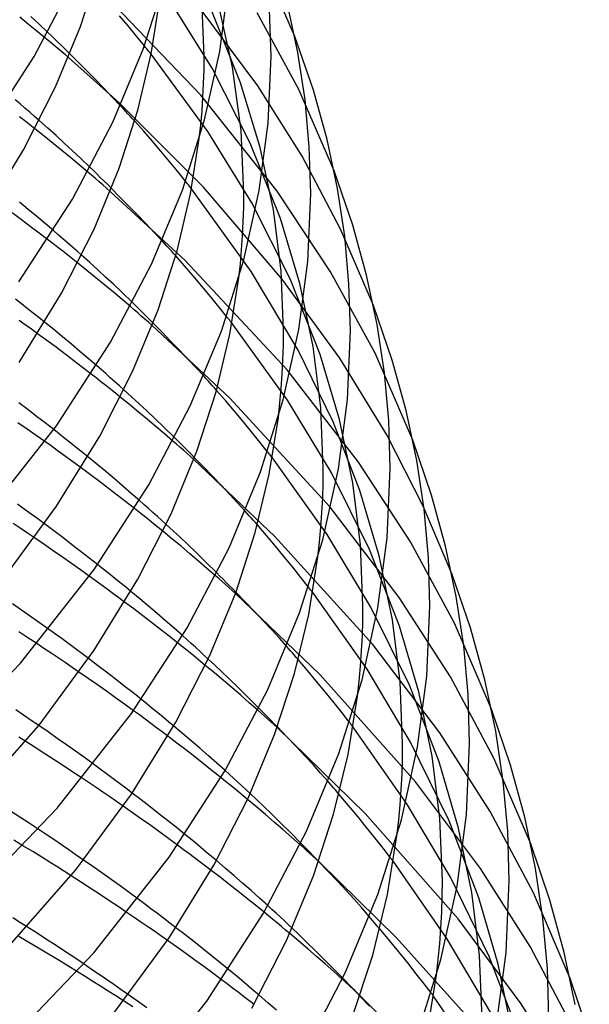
# Model space of a CAD drawing. Header units: millimetres. Extents: x -221 to 221, y -112 to 248.
# Tile 72 of 79: x 163 to 197, y 68 to 127. Entities that reach past the tile are written whole.
import ezdxf

# ---------------------------------------------------------------- set-up
doc = ezdxf.new("R2010")
doc.units = ezdxf.units.MM
doc.layers.add('HIDDEN', color=7, linetype='Continuous')
doc.layers.add('THICK', color=7, linetype='Continuous')

msp = doc.modelspace()

# ---------------------------------------------------------------- linework, layer by layer
at = {"layer": 'HIDDEN'}
for p, q in [((179.798, 126.327), (177.875, 130.787)), ((174.173, 122.813), (168.008, 129.247)), ((174.848, 124.417), (172.22, 128.659)), ((174.375, 125.147), (174.236, 128.555)), ((177.577, 123.357), (174.196, 127.92)), ((176.558, 123.54), (174.753, 128.027)), ((176.076, 124.489), (175.196, 128.406)), ((163.872, 127.042), (163.346, 127.468)), ((164.51, 127.05), (164.013, 127.51)), ((169.819, 126.951), (169.309, 127.555)), ((180.032, 123.151), (177.543, 127.74)), ((164.374, 126.632), (163.872, 127.042)), ((165.023, 126.567), (164.51, 127.05)), ((170.32, 126.347), (169.819, 126.951)), ((164.845, 126.245), (164.374, 126.632)), ((170.805, 125.753), (170.32, 126.347)), ((169.274, 122.362), (166.255, 125.066)), ((166.825, 124.792), (166.341, 125.276)), ((174.597, 120.623), (171.205, 125.255)), ((174.367, 124.325), (174.375, 125.147)), ((167.331, 124.281), (166.825, 124.792)), ((177.134, 119.923), (174.848, 124.417)), ((176.584, 120.681), (176.076, 124.489)), ((167.849, 123.754), (167.331, 124.281)), ((174.343, 123.503), (174.367, 124.325)), ((168.369, 123.22), (167.849, 123.754)), ((168.878, 122.69), (168.369, 123.22)), ((174.303, 122.682), (174.343, 123.503)), ((177.725, 119.675), (176.558, 123.54)), ((180.229, 119.157), (177.577, 123.357)), ((169.368, 122.174), (168.878, 122.69)), ((178.738, 117.064), (174.173, 122.813)), ((174.247, 121.86), (174.303, 122.682)), ((182.15, 118.27), (180.032, 123.151)), ((174.326, 117.303), (169.274, 122.362)), ((174.175, 121.037), (174.247, 121.86)), ((165.016, 120.832), (164.511, 121.28)), ((170.74, 120.666), (170.222, 121.249)), ((174.086, 120.212), (174.175, 121.037)), ((164.795, 120.35), (164.253, 120.781)), ((165.333, 119.918), (164.795, 120.35)), ((165.516, 120.382), (165.016, 120.832)), ((166.01, 119.932), (165.516, 120.382)), ((171.259, 120.069), (170.74, 120.666)), ((177.221, 116.357), (174.597, 120.623)), ((176.75, 116.919), (176.584, 120.681)), ((165.866, 119.486), (165.333, 119.918)), ((166.5, 119.48), (166.01, 119.932)), ((171.776, 119.463), (171.259, 120.069)), ((178.934, 115.413), (177.134, 119.923)), ((178.517, 115.937), (177.725, 119.675)), ((166.39, 119.055), (165.866, 119.486)), ((166.986, 119.025), (166.5, 119.48)), ((172.285, 118.855), (171.776, 119.463)), ((182.54, 114.79), (180.229, 119.157)), ((166.906, 118.627), (166.39, 119.055)), ((167.41, 118.203), (166.906, 118.627)), ((167.558, 118.476), (166.986, 119.025)), ((172.782, 118.251), (172.285, 118.855)), ((173.263, 117.656), (172.782, 118.251)), ((179.027, 111.82), (174.326, 117.303)), ((173.23, 112.902), (168.761, 117.043)), ((169.339, 116.709), (168.831, 117.219)), ((177.192, 112.255), (173.624, 117.202)), ((176.742, 116.078), (176.75, 116.919)), ((181.934, 112.233), (178.738, 117.064)), ((163.845, 115.97), (163.319, 116.401)), ((169.857, 116.182), (169.339, 116.709)), ((170.378, 115.648), (169.857, 116.182)), ((179.514, 111.817), (177.221, 116.357)), ((163.438, 115.352), (162.897, 115.753)), ((164.361, 115.541), (163.845, 115.97)), ((164.865, 115.117), (164.361, 115.541)), ((170.891, 115.114), (170.378, 115.648)), ((176.717, 115.236), (176.742, 116.078)), ((178.974, 112.296), (178.517, 115.937)), ((163.972, 114.952), (163.438, 115.352)), ((164.497, 114.554), (163.972, 114.952)), ((165.357, 114.698), (164.865, 115.117)), ((171.389, 114.59), (170.891, 115.114)), ((176.676, 114.394), (176.717, 115.236)), ((180.098, 111.529), (178.934, 115.413)), ((165.013, 114.16), (164.497, 114.554)), ((171.861, 114.085), (171.389, 114.59)), ((176.618, 113.553), (176.676, 114.394)), ((184.503, 110.214), (182.54, 114.79)), ((167.528, 112.789), (167.046, 113.222)), ((173.193, 112.596), (172.671, 113.191)), ((176.543, 112.71), (176.618, 113.553)), ((167.355, 112.314), (166.809, 112.752)), ((168.006, 112.355), (167.528, 112.789)), ((173.718, 111.985), (173.193, 112.596)), ((179.332, 106.362), (173.23, 112.902)), ((176.451, 111.864), (176.543, 112.71)), ((167.895, 111.876), (167.355, 112.314)), ((168.479, 111.92), (168.006, 112.355)), ((180.002, 107.55), (177.192, 112.255)), ((179.125, 108.692), (178.974, 112.296)), ((184.597, 107.359), (181.934, 112.233)), ((168.427, 111.439), (167.895, 111.876)), ((168.95, 111.004), (168.427, 111.439)), ((168.947, 111.484), (168.479, 111.92)), ((169.461, 110.994), (168.947, 111.484)), ((174.24, 111.366), (173.718, 111.985)), ((182.489, 107.052), (179.027, 111.82)), ((181.31, 107.286), (179.514, 111.817)), ((180.891, 107.764), (180.098, 111.529)), ((169.462, 110.574), (168.95, 111.004)), ((170.087, 110.384), (169.461, 110.994)), ((174.751, 110.749), (174.24, 111.366)), ((169.963, 110.149), (169.462, 110.574)), ((175.246, 110.142), (174.751, 110.749)), ((175.718, 109.554), (175.246, 110.142)), ((165.374, 108.77), (164.832, 109.21)), ((171.841, 108.629), (171.317, 109.16)), ((179.354, 104.544), (176.041, 109.144)), ((164.965, 108.116), (164.412, 108.523)), ((165.907, 108.332), (165.374, 108.77)), ((175.903, 104.66), (171.262, 109.02)), ((172.37, 108.087), (171.841, 108.629)), ((179.117, 107.83), (179.125, 108.692)), ((165.512, 107.71), (164.965, 108.116)), ((166.431, 107.897), (165.907, 108.332)), ((166.942, 107.467), (166.431, 107.897)), ((172.895, 107.544), (172.37, 108.087)), ((166.052, 107.305), (165.512, 107.71)), ((166.583, 106.902), (166.052, 107.305)), ((167.441, 107.041), (166.942, 107.467)), ((173.406, 107.008), (172.895, 107.544)), ((179.091, 106.969), (179.117, 107.83)), ((182.094, 103.259), (180.002, 107.55)), ((181.349, 104.096), (180.891, 107.764)), ((182.472, 103.382), (181.31, 107.286)), ((186.855, 102.158), (184.597, 107.359)), ((167.104, 106.503), (166.583, 106.902)), ((167.935, 106.616), (167.441, 107.041)), ((173.894, 106.488), (173.406, 107.008)), ((179.048, 106.107), (179.091, 106.969)), ((185.3, 102.466), (182.489, 107.052)), ((167.617, 106.106), (167.104, 106.503)), ((174.349, 105.994), (173.894, 106.488)), ((178.988, 105.245), (179.048, 106.107)), ((183.613, 100.844), (179.332, 106.362)), ((170.031, 104.751), (169.575, 105.165)), ((175.65, 104.52), (175.117, 105.133)), ((178.911, 104.382), (178.988, 105.245)), ((163.818, 103.979), (163.281, 104.383)), ((169.907, 104.28), (169.359, 104.725)), ((170.483, 104.336), (170.031, 104.751)), ((170.93, 103.92), (170.483, 104.336)), ((176.181, 103.895), (175.65, 104.52)), ((181.905, 98.136), (175.903, 104.66)), ((178.816, 103.515), (178.911, 104.382)), ((181.97, 100.229), (179.354, 104.544)), ((164.346, 103.578), (163.818, 103.979)), ((170.447, 103.836), (169.907, 104.28)), ((170.978, 103.395), (170.447, 103.836)), ((171.397, 103.479), (170.93, 103.92)), ((176.706, 103.267), (176.181, 103.895)), ((181.5, 100.465), (181.349, 104.096)), ((163.782, 102.816), (163.238, 103.193)), ((164.862, 103.181), (164.346, 103.578)), ((165.374, 102.782), (164.862, 103.181)), ((171.499, 102.958), (170.978, 103.395)), ((171.963, 102.932), (171.397, 103.479)), ((177.216, 102.645), (176.706, 103.267)), ((183.696, 99.13), (182.094, 103.259)), ((183.265, 99.591), (182.472, 103.382)), ((164.317, 102.441), (163.782, 102.816)), ((172.007, 102.526), (171.499, 102.958)), ((172.612, 102.293), (171.963, 102.932)), ((177.707, 102.038), (177.216, 102.645)), ((164.851, 102.063), (164.317, 102.441)), ((172.509, 102.094), (172.007, 102.526)), ((178.17, 101.455), (177.707, 102.038)), ((187.484, 98.208), (185.3, 102.466)), ((167.953, 100.708), (167.412, 101.152)), ((178.599, 96.388), (173.759, 100.997)), ((174.341, 100.548), (173.799, 101.102)), ((181.735, 96.498), (178.457, 101.089)), ((186.716, 96.072), (183.613, 100.844)), ((167.57, 100.081), (167.017, 100.492)), ((168.484, 100.267), (167.953, 100.708)), ((169.002, 99.83), (168.484, 100.267)), ((174.882, 99.99), (174.341, 100.548)), ((181.491, 99.583), (181.5, 100.465)), ((184.276, 95.598), (181.97, 100.229)), ((168.115, 99.671), (167.57, 100.081)), ((168.65, 99.264), (168.115, 99.671)), ((169.509, 99.399), (169.002, 99.83)), ((175.411, 99.437), (174.882, 99.99)), ((169.176, 98.861), (168.65, 99.264)), ((170.01, 98.967), (169.509, 99.399)), ((175.92, 98.899), (175.411, 99.437)), ((181.465, 98.701), (181.491, 99.583)), ((183.724, 95.896), (183.265, 99.591)), ((184.849, 95.22), (183.696, 99.13)), ((169.695, 98.458), (169.176, 98.861)), ((170.213, 98.052), (169.695, 98.458)), ((170.507, 98.533), (170.01, 98.967)), ((176.396, 98.384), (175.92, 98.899)), ((181.421, 97.819), (181.465, 98.701)), ((176.833, 97.902), (176.396, 98.384)), ((186.048, 92.735), (181.905, 98.136)), ((189.204, 94.116), (187.484, 98.208)), ((181.359, 96.938), (181.421, 97.819)), ((165.372, 96.729), (164.822, 97.139)), ((165.914, 96.32), (165.372, 96.729)), ((172.451, 96.247), (171.902, 96.697)), ((172.527, 96.715), (172.099, 97.108)), ((172.951, 96.322), (172.527, 96.715)), ((178.104, 96.443), (177.561, 97.075)), ((181.279, 96.054), (181.359, 96.938)), ((164.79, 95.918), (164.227, 96.302)), ((166.445, 95.915), (165.914, 96.32)), ((172.99, 95.799), (172.451, 96.247)), ((173.38, 95.918), (172.951, 96.322)), ((178.642, 95.804), (178.104, 96.443)), ((184.47, 89.913), (178.599, 96.388)), ((184.348, 92.158), (181.735, 96.498)), ((165.346, 95.535), (164.79, 95.918)), ((165.891, 95.155), (165.346, 95.535)), ((166.965, 95.514), (166.445, 95.915)), ((167.483, 95.11), (166.965, 95.514)), ((173.518, 95.356), (172.99, 95.799)), ((173.891, 95.427), (173.38, 95.918)), ((179.17, 95.166), (178.642, 95.804)), ((181.181, 95.167), (181.279, 96.054)), ((183.875, 92.238), (183.724, 95.896)), ((186.062, 91.027), (184.276, 95.598)), ((189.342, 91.202), (186.716, 96.072)), ((166.431, 94.776), (165.891, 95.155)), ((167.999, 94.703), (167.483, 95.11)), ((174.034, 94.917), (173.518, 95.356)), ((174.481, 94.848), (173.891, 95.427)), ((174.544, 94.479), (174.034, 94.917)), ((179.68, 94.54), (179.17, 95.166)), ((185.642, 91.404), (184.849, 95.22)), ((166.969, 94.394), (166.431, 94.776)), ((167.505, 94.01), (166.969, 94.394)), ((175.131, 94.203), (174.481, 94.848)), ((175.049, 94.04), (174.544, 94.479)), ((180.166, 93.933), (179.68, 94.54)), ((180.621, 93.355), (180.166, 93.933)), ((170.523, 92.648), (169.985, 93.095)), ((171.049, 92.206), (170.523, 92.648)), ((181.306, 88.099), (176.251, 92.974)), ((176.835, 92.471), (176.277, 93.045)), ((184.118, 88.447), (180.871, 93.034)), ((189.106, 87.992), (186.048, 92.735)), ((163.455, 91.978), (162.906, 92.359)), ((163.995, 91.6), (163.455, 91.978)), ((170.164, 92.047), (169.614, 92.461)), ((170.704, 91.637), (170.164, 92.047)), ((171.562, 91.768), (171.049, 92.206)), ((177.384, 91.9), (176.835, 92.471)), ((183.866, 91.336), (183.875, 92.238)), ((186.659, 87.484), (184.348, 92.158)), ((164.533, 91.218), (163.995, 91.6)), ((171.233, 91.23), (170.704, 91.637)), ((172.07, 91.331), (171.562, 91.768)), ((177.915, 91.34), (177.384, 91.9)), ((186.099, 87.69), (185.642, 91.404)), ((165.07, 90.834), (164.533, 91.218)), ((171.758, 90.822), (171.233, 91.23)), ((172.281, 90.411), (171.758, 90.822)), ((172.573, 90.891), (172.07, 91.331)), ((173.072, 90.451), (172.573, 90.891)), ((178.416, 90.802), (177.915, 91.34)), ((178.878, 90.296), (178.416, 90.802)), ((183.839, 90.434), (183.866, 91.336)), ((187.22, 87.084), (186.062, 91.027)), ((191.56, 86.045), (189.342, 91.202)), ((163.824, 90.322), (163.285, 90.673)), ((164.361, 89.97), (163.824, 90.322)), ((172.802, 89.998), (172.281, 90.411)), ((179.313, 89.808), (178.878, 90.296)), ((183.793, 89.532), (183.839, 90.434)), ((188.48, 84.626), (184.47, 89.913)), ((167.998, 88.67), (167.453, 89.082)), ((175.017, 88.681), (174.619, 89.05)), ((180.556, 88.365), (180.002, 89.016)), ((183.729, 88.63), (183.793, 89.532)), ((168.532, 88.262), (167.998, 88.67)), ((174.988, 88.216), (174.44, 88.67)), ((175.416, 88.307), (175.017, 88.681)), ((183.647, 87.726), (183.729, 88.63)), ((186.727, 84.082), (184.118, 88.447)), ((167.443, 87.884), (166.887, 88.268)), ((167.99, 87.502), (167.443, 87.884)), ((169.056, 87.856), (168.532, 88.262)), ((169.579, 87.448), (169.056, 87.856)), ((175.524, 87.766), (174.988, 88.216)), ((175.88, 87.862), (175.416, 88.307)), ((176.418, 87.337), (175.88, 87.862)), ((181.102, 87.712), (180.556, 88.365)), ((187.027, 81.696), (181.306, 88.099)), ((191.713, 83.123), (189.106, 87.992)), ((168.533, 87.119), (167.99, 87.502)), ((170.099, 87.037), (169.579, 87.448)), ((176.047, 87.321), (175.524, 87.766)), ((176.564, 86.878), (176.047, 87.321)), ((177.013, 86.749), (176.418, 87.337)), ((181.633, 87.065), (181.102, 87.712)), ((183.545, 86.819), (183.647, 87.726)), ((186.25, 84.002), (186.099, 87.69)), ((188.438, 82.896), (186.659, 87.484)), ((169.075, 86.733), (168.533, 87.119)), ((169.614, 86.345), (169.075, 86.733)), ((170.617, 86.624), (170.099, 87.037)), ((177.077, 86.432), (176.564, 86.878)), ((177.647, 86.113), (177.013, 86.749)), ((182.143, 86.433), (181.633, 87.065)), ((188.014, 83.241), (187.22, 87.084)), ((170.151, 85.956), (169.614, 86.345)), ((177.585, 85.986), (177.077, 86.432)), ((182.624, 85.828), (182.143, 86.433)), ((183.069, 85.256), (182.624, 85.828)), ((165.038, 84.684), (164.478, 85.07)), ((173.084, 84.59), (172.553, 85.038)), ((184.013, 79.803), (178.739, 84.951)), ((179.321, 84.4), (178.753, 84.988)), ((186.504, 80.39), (183.283, 84.978)), ((165.587, 84.302), (165.038, 84.684)), ((166.13, 83.919), (165.587, 84.302)), ((172.748, 84.016), (172.204, 84.43)), ((173.604, 84.148), (173.084, 84.59)), ((179.874, 83.82), (179.321, 84.4)), ((191.495, 79.913), (188.48, 84.626)), ((164.274, 83.745), (163.699, 84.111)), ((164.838, 83.383), (164.274, 83.745)), ((166.672, 83.534), (166.13, 83.919)), ((173.281, 83.606), (172.748, 84.016)), ((174.118, 83.705), (173.604, 84.148)), ((174.627, 83.26), (174.118, 83.705)), ((180.401, 83.259), (179.874, 83.82)), ((186.241, 83.089), (186.25, 84.011)), ((189.042, 79.367), (186.727, 84.082)), ((165.401, 83.018), (164.838, 83.383)), ((167.212, 83.146), (166.672, 83.534)), ((167.749, 82.757), (167.212, 83.146)), ((173.81, 83.194), (173.281, 83.606)), ((174.338, 82.78), (173.81, 83.194)), ((175.132, 82.815), (174.627, 83.26)), ((180.89, 82.727), (180.401, 83.259)), ((188.474, 79.494), (188.014, 83.241)), ((193.912, 77.989), (191.713, 83.123)), ((165.961, 82.652), (165.401, 83.018)), ((166.519, 82.284), (165.961, 82.652)), ((174.863, 82.363), (174.338, 82.78)), ((175.632, 82.368), (175.132, 82.815)), ((181.34, 82.226), (180.89, 82.727)), ((186.213, 82.166), (186.241, 83.089)), ((189.595, 78.932), (188.438, 82.896)), ((167.072, 81.916), (166.519, 82.284)), ((175.384, 81.944), (174.863, 82.363)), ((181.79, 81.714), (181.34, 82.226)), ((186.165, 81.244), (186.213, 82.166)), ((190.909, 76.519), (187.027, 81.696)), ((170.612, 80.613), (170.076, 81.024)), ((177.505, 80.644), (177.134, 80.993)), ((183.006, 80.287), (182.441, 80.958)), ((186.1, 80.323), (186.165, 81.244)), ((170.085, 79.851), (169.538, 80.234)), ((171.14, 80.204), (170.612, 80.613)), ((171.666, 79.792), (171.14, 80.204)), ((177.517, 80.187), (176.973, 80.642)), ((177.933, 80.234), (177.505, 80.644)), ((178.048, 79.736), (177.517, 80.187)), ((178.426, 79.754), (177.933, 80.234)), ((183.56, 79.618), (183.006, 80.287)), ((186.014, 79.398), (186.1, 80.323)), ((189.11, 76), (186.504, 80.39)), ((163.35, 79.581), (162.795, 79.941)), ((163.903, 79.218), (163.35, 79.581)), ((170.631, 79.465), (170.085, 79.851)), ((172.191, 79.377), (171.666, 79.792)), ((178.571, 79.287), (178.048, 79.736)), ((178.971, 79.217), (178.426, 79.754)), ((184.096, 78.96), (183.56, 79.618)), ((189.573, 73.488), (184.013, 79.803)), ((194.085, 75.044), (191.495, 79.913)), ((164.452, 78.855), (163.903, 79.218)), ((171.175, 79.076), (170.631, 79.465)), ((171.716, 78.686), (171.175, 79.076)), ((172.712, 78.961), (172.191, 79.377)), ((179.09, 78.837), (178.571, 79.287)), ((179.553, 78.637), (178.971, 79.217)), ((185.91, 78.471), (186.014, 79.398)), ((188.625, 75.784), (188.474, 79.494)), ((190.815, 74.762), (189.042, 79.367)), ((172.255, 78.294), (171.716, 78.686)), ((173.227, 78.544), (172.712, 78.961)), ((179.605, 78.385), (179.09, 78.837)), ((180.16, 78.025), (179.553, 78.637)), ((184.605, 78.325), (184.096, 78.96)), ((190.389, 75.064), (189.595, 78.932)), ((163.537, 77.871), (162.993, 78.202)), ((172.788, 77.902), (172.255, 78.294)), ((180.115, 77.932), (179.605, 78.385)), ((185.08, 77.72), (184.605, 78.325)), ((185.515, 77.157), (185.08, 77.72)), ((167.715, 76.628), (167.166, 77.011)), ((175.638, 76.533), (175.114, 76.98)), ((181.8, 76.333), (181.225, 76.932)), ((185.887, 72.364), (181.272, 76.884)), ((188.895, 72.326), (185.693, 76.922)), ((166.986, 75.708), (166.42, 76.074)), ((168.261, 76.242), (167.715, 76.628)), ((168.806, 75.853), (168.261, 76.242)), ((175.324, 75.986), (174.788, 76.399)), ((176.157, 76.086), (175.638, 76.533)), ((176.672, 75.638), (176.157, 76.086)), ((182.351, 75.749), (181.8, 76.333)), ((193.882, 71.834), (190.909, 76.519)), ((167.551, 75.341), (166.986, 75.708)), ((169.348, 75.463), (168.806, 75.853)), ((169.886, 75.071), (169.348, 75.463)), ((175.857, 75.571), (175.324, 75.986)), ((176.388, 75.153), (175.857, 75.571)), ((177.181, 75.188), (176.672, 75.638)), ((182.869, 75.192), (182.351, 75.749)), ((188.615, 74.835), (188.625, 75.775)), ((191.427, 71.245), (189.11, 76)), ((168.113, 74.972), (167.551, 75.341)), ((168.671, 74.602), (168.113, 74.972)), ((170.42, 74.679), (169.886, 75.071)), ((176.916, 74.733), (176.388, 75.153)), ((177.686, 74.737), (177.181, 75.188)), ((183.341, 74.67), (182.869, 75.192)), ((190.849, 71.292), (190.389, 75.064)), ((196.264, 69.932), (194.085, 75.044)), ((169.225, 74.232), (168.671, 74.602)), ((177.441, 74.312), (176.916, 74.733)), ((177.96, 73.891), (177.441, 74.312)), ((178.187, 74.285), (177.686, 74.737)), ((183.8, 74.152), (183.341, 74.67)), ((188.586, 73.895), (188.615, 74.835)), ((191.97, 70.778), (190.815, 74.762)), ((169.774, 73.862), (169.225, 74.232)), ((184.263, 73.619), (183.8, 74.152)), ((188.538, 72.955), (188.586, 73.895)), ((193.336, 68.413), (189.573, 73.488)), ((164.377, 72.632), (163.807, 72.996)), ((164.945, 72.264), (164.377, 72.632)), ((173.221, 72.554), (172.69, 72.966)), ((173.751, 72.139), (173.221, 72.554)), ((180.038, 72.159), (179.5, 72.615)), ((180.045, 72.55), (179.644, 72.935)), ((180.502, 72.106), (180.045, 72.55)), ((185.456, 72.207), (184.877, 72.899)), ((188.47, 72.015), (188.538, 72.955)), ((163.886, 72.089), (163.297, 72.437)), ((164.472, 71.739), (163.886, 72.089)), ((165.512, 71.895), (164.945, 72.264)), ((172.727, 71.812), (172.18, 72.2)), ((174.278, 71.721), (173.751, 72.139)), ((180.568, 71.706), (180.038, 72.159)), ((181.003, 71.612), (180.502, 72.106)), ((186.019, 71.521), (185.456, 72.207)), ((190.818, 66.879), (185.887, 72.364)), ((188.382, 71.071), (188.47, 72.015)), ((191.496, 67.91), (188.895, 72.326)), ((165.056, 71.389), (164.472, 71.739)), ((165.636, 71.037), (165.056, 71.389)), ((166.075, 71.524), (165.512, 71.895)), ((166.635, 71.153), (166.075, 71.524)), ((173.273, 71.421), (172.727, 71.812)), ((173.816, 71.028), (173.273, 71.421)), ((174.801, 71.302), (174.278, 71.721)), ((181.093, 71.251), (180.568, 71.706)), ((181.538, 71.079), (181.003, 71.612)), ((186.559, 70.853), (186.019, 71.521)), ((196.456, 66.966), (193.882, 71.834)), ((166.214, 70.684), (165.636, 71.037)), ((167.189, 70.781), (166.635, 71.153)), ((174.355, 70.635), (173.816, 71.028)), ((175.32, 70.882), (174.801, 71.302)), ((175.831, 70.464), (175.32, 70.882)), ((181.613, 70.794), (181.093, 71.251)), ((182.097, 70.517), (181.538, 71.079)), ((182.129, 70.337), (181.613, 70.794)), ((187.068, 70.212), (186.559, 70.853)), ((188.274, 70.122), (188.382, 71.071)), ((191, 67.557), (190.849, 71.292)), ((193.193, 66.626), (191.427, 71.245)), ((192.764, 66.886), (191.97, 70.778)), ((166.788, 70.329), (166.214, 70.684)), ((174.889, 70.241), (174.355, 70.635)), ((175.418, 69.848), (174.889, 70.241)), ((182.668, 69.937), (182.097, 70.517)), ((182.64, 69.878), (182.129, 70.337)), ((187.536, 69.61), (187.068, 70.212)), ((187.958, 69.057), (187.536, 69.61)), ((188.969, 63.674), (183.384, 69.201)), ((170.104, 68.22), (169.555, 68.578)), ((170.392, 68.564), (169.844, 68.952)), ((170.937, 68.173), (170.392, 68.564)), ((178.192, 68.472), (177.669, 68.922)), ((178.71, 68.02), (178.192, 68.472)), ((184.27, 68.272), (183.695, 68.877)), ((191.685, 63.622), (188.101, 68.866)), ((196.269, 63.755), (193.336, 68.413))]:
    msp.add_line(p, q, dxfattribs=at)
at = {"layer": 'THICK'}
for p, q in [((166.969, 126.907), (168.069, 130.337)), ((164.209, 125.126), (166.602, 129.679)), ((170.732, 125.553), (172.044, 129.708)), ((175.306, 125.428), (175.828, 129.412)), ((171.21, 125.281), (171.721, 128.56)), ((178.375, 125.147), (178.291, 127.916)), ((179.983, 125.362), (179.366, 128.258)), ((165.487, 123.299), (166.969, 126.907)), ((165.127, 126.013), (164.845, 126.245)), ((165.2, 126.397), (165.023, 126.567)), ((165.396, 126.207), (165.2, 126.397)), ((165.61, 125.998), (165.396, 126.207)), ((180.909, 123.115), (179.798, 126.327)), ((165.391, 125.793), (165.127, 126.013)), ((165.638, 125.587), (165.391, 125.793)), ((165.84, 125.772), (165.61, 125.998)), ((165.866, 125.396), (165.638, 125.587)), ((166.085, 125.53), (165.84, 125.772)), ((168.916, 121.185), (170.732, 125.553)), ((170.873, 125.669), (170.805, 125.753)), ((170.94, 125.586), (170.873, 125.669)), ((171.007, 125.502), (170.94, 125.586)), ((161.057, 120.255), (164.209, 125.126)), ((166.072, 125.222), (165.866, 125.396)), ((166.255, 125.066), (166.072, 125.222)), ((166.341, 125.276), (166.085, 125.53)), ((170.41, 121.907), (171.21, 125.281)), ((171.074, 125.419), (171.007, 125.502)), ((171.14, 125.337), (171.074, 125.419)), ((171.205, 125.255), (171.14, 125.337)), ((174.398, 121.327), (175.306, 125.428)), ((178.201, 121.135), (178.375, 125.147)), ((180.412, 122.528), (179.983, 125.362)), ((163.572, 119.526), (165.487, 123.299)), ((181.73, 120.146), (180.909, 123.115)), ((163.359, 122.282), (163.067, 122.531)), ((163.649, 122.032), (163.359, 122.282)), ((163.938, 121.782), (163.649, 122.032)), ((169.52, 122.011), (169.368, 122.174)), ((180.666, 119.718), (180.412, 122.528)), ((163.641, 121.26), (163.335, 121.499)), ((164.225, 121.531), (163.938, 121.782)), ((164.511, 121.28), (164.225, 121.531)), ((169.293, 118.434), (170.41, 121.907)), ((169.669, 121.851), (169.52, 122.011)), ((169.814, 121.695), (169.669, 121.851)), ((169.955, 121.542), (169.814, 121.695)), ((170.091, 121.393), (169.955, 121.542)), ((163.947, 121.021), (163.641, 121.26)), ((164.253, 120.781), (163.947, 121.021)), ((166.492, 116.572), (168.916, 121.185)), ((170.222, 121.249), (170.091, 121.393)), ((173.07, 117.117), (174.398, 121.327)), ((177.672, 117.1), (178.201, 121.135)), ((173.565, 116.892), (174.086, 120.212)), ((180.75, 116.92), (180.666, 119.718)), ((182.353, 117.221), (181.73, 120.146)), ((161.054, 115.422), (163.572, 119.526)), ((167.639, 118.009), (167.41, 118.203)), ((167.751, 118.288), (167.558, 118.476)), ((167.865, 117.817), (167.639, 118.009)), ((167.953, 118.091), (167.751, 118.288)), ((167.791, 114.782), (169.293, 118.434)), ((168.163, 117.884), (167.953, 118.091)), ((183.267, 115.033), (182.15, 118.27)), ((168.091, 117.624), (167.865, 117.817)), ((168.315, 117.43), (168.091, 117.624)), ((168.38, 117.669), (168.163, 117.884)), ((168.539, 117.237), (168.315, 117.43)), ((168.603, 117.448), (168.38, 117.669)), ((168.831, 117.219), (168.603, 117.448)), ((173.324, 117.58), (173.263, 117.656)), ((173.385, 117.503), (173.324, 117.58)), ((173.446, 117.428), (173.385, 117.503)), ((173.506, 117.352), (173.446, 117.428)), ((173.565, 117.277), (173.506, 117.352)), ((168.761, 117.043), (168.539, 117.237)), ((171.231, 112.693), (173.07, 117.117)), ((172.752, 113.477), (173.565, 116.892)), ((173.624, 117.202), (173.565, 117.277)), ((176.754, 112.946), (177.672, 117.1)), ((180.574, 112.858), (180.75, 116.92)), ((182.784, 114.358), (182.353, 117.221)), ((163.298, 111.635), (166.492, 116.572)), ((184.095, 112.035), (183.267, 115.033)), ((165.642, 114.453), (165.357, 114.698)), ((165.926, 114.208), (165.642, 114.453)), ((165.85, 110.961), (167.791, 114.782)), ((183.04, 111.519), (182.784, 114.358)), ((165.314, 113.928), (165.013, 114.16)), ((165.614, 113.695), (165.314, 113.928)), ((166.208, 113.962), (165.926, 114.208)), ((166.489, 113.716), (166.208, 113.962)), ((172.005, 113.929), (171.861, 114.085)), ((172.145, 113.776), (172.005, 113.929)), ((172.281, 113.627), (172.145, 113.776)), ((165.914, 113.46), (165.614, 113.695)), ((166.213, 113.225), (165.914, 113.46)), ((166.512, 112.989), (166.213, 113.225)), ((166.768, 113.469), (166.489, 113.716)), ((167.046, 113.222), (166.768, 113.469)), ((171.617, 109.961), (172.752, 113.477)), ((172.413, 113.481), (172.281, 113.627)), ((172.542, 113.337), (172.413, 113.481)), ((172.671, 113.191), (172.542, 113.337)), ((166.809, 112.752), (166.512, 112.989)), ((168.776, 108.02), (171.231, 112.693)), ((175.409, 108.683), (176.754, 112.946)), ((180.038, 108.772), (180.574, 112.858)), ((184.722, 109.08), (184.095, 112.035)), ((175.919, 108.503), (176.451, 111.864)), ((183.125, 108.692), (183.04, 111.519)), ((163.3, 106.808), (165.85, 110.961)), ((163.442, 110.316), (163.091, 110.59)), ((163.792, 110.041), (163.442, 110.316)), ((170.28, 110.195), (170.087, 110.384)), ((164.14, 109.764), (163.792, 110.041)), ((164.487, 109.487), (164.14, 109.764)), ((170.181, 109.961), (169.963, 110.149)), ((170.094, 106.264), (171.617, 109.961)), ((170.399, 109.773), (170.181, 109.961)), ((170.478, 109.999), (170.28, 110.195)), ((170.616, 109.585), (170.399, 109.773)), ((170.682, 109.796), (170.478, 109.999)), ((170.89, 109.589), (170.682, 109.796)), ((185.625, 106.951), (184.503, 110.214)), ((163.675, 109.058), (163.304, 109.325)), ((164.044, 108.791), (163.675, 109.058)), ((164.832, 109.21), (164.487, 109.487)), ((170.832, 109.397), (170.616, 109.585)), ((171.048, 109.209), (170.832, 109.397)), ((171.102, 109.377), (170.89, 109.589)), ((171.262, 109.02), (171.048, 109.209)), ((171.317, 109.16), (171.102, 109.377)), ((175.773, 109.485), (175.718, 109.554)), ((175.827, 109.416), (175.773, 109.485)), ((175.882, 109.347), (175.827, 109.416)), ((175.935, 109.279), (175.882, 109.347)), ((175.989, 109.211), (175.935, 109.279)), ((176.041, 109.144), (175.989, 109.211)), ((185.157, 106.188), (184.722, 109.08)), ((164.412, 108.523), (164.044, 108.791)), ((173.547, 104.202), (175.409, 108.683)), ((175.093, 105.047), (175.919, 108.503)), ((179.109, 104.567), (180.038, 108.772)), ((182.947, 104.58), (183.125, 108.692)), ((165.542, 103.018), (168.776, 108.02)), ((186.459, 103.923), (185.625, 106.951)), ((167.909, 105.877), (167.617, 106.106)), ((168.212, 106.375), (167.935, 106.616)), ((168.127, 102.397), (170.094, 106.264)), ((168.488, 106.134), (168.212, 106.375)), ((168.762, 105.892), (168.488, 106.134)), ((185.414, 103.321), (185.157, 106.188)), ((168.201, 105.648), (167.909, 105.877)), ((168.492, 105.418), (168.201, 105.648)), ((169.034, 105.65), (168.762, 105.892)), ((169.305, 105.408), (169.034, 105.65)), ((174.481, 105.849), (174.349, 105.994)), ((174.609, 105.707), (174.481, 105.849)), ((174.735, 105.566), (174.609, 105.707)), ((174.862, 105.423), (174.735, 105.566)), ((168.782, 105.187), (168.492, 105.418)), ((169.071, 104.956), (168.782, 105.187)), ((169.359, 104.725), (169.071, 104.956)), ((169.575, 105.165), (169.305, 105.408)), ((173.942, 101.488), (175.093, 105.047)), ((174.99, 105.279), (174.862, 105.423)), ((175.117, 105.133), (174.99, 105.279)), ((177.748, 100.251), (179.109, 104.567)), ((182.405, 100.445), (182.947, 104.58)), ((171.062, 99.47), (173.547, 104.202)), ((187.091, 100.939), (186.459, 103.923)), ((178.274, 100.114), (178.816, 103.515)), ((185.5, 100.465), (185.414, 103.321)), ((161.188, 97.495), (165.542, 103.018)), ((165.717, 102.512), (165.374, 102.782)), ((165.215, 101.803), (164.851, 102.063)), ((165.546, 98.194), (168.127, 102.397)), ((166.06, 102.241), (165.717, 102.512)), ((166.401, 101.969), (166.06, 102.241)), ((172.719, 101.912), (172.509, 102.094)), ((172.802, 102.104), (172.612, 102.293)), ((172.995, 101.911), (172.802, 102.104)), ((187.983, 98.869), (186.855, 102.158)), ((165.579, 101.542), (165.215, 101.803)), ((165.941, 101.28), (165.579, 101.542)), ((166.741, 101.697), (166.401, 101.969)), ((167.078, 101.425), (166.741, 101.697)), ((167.412, 101.152), (167.078, 101.425)), ((172.398, 97.747), (173.942, 101.488)), ((172.929, 101.729), (172.719, 101.912)), ((173.137, 101.547), (172.929, 101.729)), ((173.193, 101.714), (172.995, 101.911)), ((173.345, 101.364), (173.137, 101.547)), ((173.392, 101.513), (173.193, 101.714)), ((173.595, 101.309), (173.392, 101.513)), ((178.219, 101.393), (178.17, 101.455)), ((178.268, 101.331), (178.219, 101.393)), ((166.302, 101.017), (165.941, 101.28)), ((166.661, 100.754), (166.302, 101.017)), ((173.553, 101.181), (173.345, 101.364)), ((173.759, 100.997), (173.553, 101.181)), ((173.799, 101.102), (173.595, 101.309)), ((178.316, 101.27), (178.268, 101.331)), ((178.363, 101.209), (178.316, 101.27)), ((178.41, 101.149), (178.363, 101.209)), ((178.457, 101.089), (178.41, 101.149)), ((187.529, 98.018), (187.091, 100.939)), ((167.017, 100.492), (166.661, 100.754)), ((175.864, 95.713), (177.748, 100.251)), ((181.465, 96.188), (182.405, 100.445)), ((185.32, 96.304), (185.5, 100.465)), ((177.435, 96.617), (178.274, 100.114)), ((167.788, 94.404), (171.062, 99.47)), ((170.776, 98.296), (170.507, 98.533)), ((188.823, 95.812), (187.983, 98.869)), ((162.288, 93.757), (165.546, 98.194)), ((163.612, 98.028), (163.203, 98.323)), ((164.018, 97.732), (163.612, 98.028)), ((170.498, 97.827), (170.213, 98.052)), ((171.043, 98.059), (170.776, 98.296)), ((171.309, 97.822), (171.043, 98.059)), ((176.953, 97.767), (176.833, 97.902)), ((187.789, 95.122), (187.529, 98.018)), ((164.422, 97.435), (164.018, 97.732)), ((164.822, 97.139), (164.422, 97.435)), ((170.405, 93.832), (172.398, 97.747)), ((170.781, 97.601), (170.498, 97.827)), ((171.064, 97.375), (170.781, 97.601)), ((171.345, 97.149), (171.064, 97.375)), ((171.574, 97.584), (171.309, 97.822)), ((171.837, 97.346), (171.574, 97.584)), ((172.099, 97.108), (171.837, 97.346)), ((177.074, 97.631), (176.953, 97.767)), ((177.195, 97.493), (177.074, 97.631)), ((177.317, 97.355), (177.195, 97.493)), ((177.439, 97.215), (177.317, 97.355)), ((163.376, 96.876), (162.945, 97.164)), ((163.803, 96.589), (163.376, 96.876)), ((171.624, 96.923), (171.345, 97.149)), ((171.902, 96.697), (171.624, 96.923)), ((177.561, 97.075), (177.439, 97.215)), ((164.227, 96.302), (163.803, 96.589)), ((176.266, 93.015), (177.435, 96.617)), ((180.088, 91.819), (181.465, 96.188)), ((184.772, 92.118), (185.32, 96.304)), ((173.349, 90.922), (175.864, 95.713)), ((189.46, 92.798), (188.823, 95.812)), ((180.628, 91.725), (181.181, 95.167)), ((187.875, 92.238), (187.789, 95.122)), ((163.381, 88.811), (167.788, 94.404)), ((168.336, 94.435), (167.999, 94.703)), ((168.671, 94.167), (168.336, 94.435)), ((167.862, 93.752), (167.505, 94.01)), ((167.791, 89.581), (170.405, 93.832)), ((168.217, 93.494), (167.862, 93.752)), ((169.003, 93.898), (168.671, 94.167)), ((169.334, 93.63), (169.003, 93.898)), ((175.251, 93.863), (175.049, 94.04)), ((175.318, 94.016), (175.131, 94.203)), ((175.453, 93.686), (175.251, 93.863)), ((175.507, 93.826), (175.318, 94.016)), ((175.697, 93.634), (175.507, 93.826)), ((190.303, 90.913), (189.204, 94.116)), ((168.57, 93.235), (168.217, 93.494)), ((168.92, 92.977), (168.57, 93.235)), ((169.661, 93.362), (169.334, 93.63)), ((169.985, 93.095), (169.661, 93.362)), ((175.653, 93.508), (175.453, 93.686)), ((175.853, 93.33), (175.653, 93.508)), ((175.89, 93.439), (175.697, 93.634)), ((176.053, 93.152), (175.853, 93.33)), ((176.083, 93.243), (175.89, 93.439)), ((176.251, 92.974), (176.053, 93.152)), ((176.277, 93.045), (176.083, 93.243)), ((180.663, 93.301), (180.621, 93.355)), ((180.706, 93.247), (180.663, 93.301)), ((180.747, 93.193), (180.706, 93.247)), ((180.789, 93.139), (180.747, 93.193)), ((180.83, 93.086), (180.789, 93.139)), ((169.269, 92.719), (168.92, 92.977)), ((169.614, 92.461), (169.269, 92.719)), ((174.702, 89.229), (176.266, 93.015)), ((180.871, 93.034), (180.83, 93.086)), ((189.901, 89.849), (189.46, 92.798)), ((183.82, 87.81), (184.772, 92.118)), ((187.693, 88.027), (187.875, 92.238)), ((178.182, 87.226), (180.088, 91.819)), ((179.776, 88.187), (180.628, 91.725)), ((165.474, 90.542), (165.07, 90.834)), ((170.035, 85.793), (173.349, 90.922)), ((191.164, 87.796), (190.303, 90.913)), ((165.876, 90.25), (165.474, 90.542)), ((166.275, 89.957), (165.876, 90.25)), ((173.333, 90.218), (173.072, 90.451)), ((173.593, 89.985), (173.333, 90.218)), ((164.79, 89.686), (164.361, 89.97)), ((165.216, 89.402), (164.79, 89.686)), ((166.672, 89.665), (166.275, 89.957)), ((167.064, 89.373), (166.672, 89.665)), ((173.079, 89.777), (172.802, 89.998)), ((173.354, 89.555), (173.079, 89.777)), ((173.851, 89.752), (173.593, 89.985)), ((174.109, 89.518), (173.851, 89.752)), ((179.427, 89.678), (179.313, 89.808)), ((179.542, 89.547), (179.427, 89.678)), ((190.163, 86.924), (189.901, 89.849)), ((164.495, 85.091), (167.791, 89.581)), ((165.639, 89.118), (165.216, 89.402)), ((166.059, 88.834), (165.639, 89.118)), ((167.453, 89.082), (167.064, 89.373)), ((172.682, 85.268), (174.702, 89.229)), ((173.628, 89.333), (173.354, 89.555)), ((173.901, 89.112), (173.628, 89.333)), ((174.172, 88.89), (173.901, 89.112)), ((174.364, 89.284), (174.109, 89.518)), ((174.619, 89.05), (174.364, 89.284)), ((179.657, 89.416), (179.542, 89.547)), ((179.772, 89.283), (179.657, 89.416)), ((179.887, 89.15), (179.772, 89.283)), ((180.002, 89.016), (179.887, 89.15)), ((157.394, 82.564), (163.381, 88.811)), ((166.475, 88.551), (166.059, 88.834)), ((166.887, 88.268), (166.475, 88.551)), ((174.44, 88.67), (174.172, 88.89)), ((178.59, 84.541), (179.776, 88.187)), ((187.138, 83.792), (187.693, 88.027)), ((182.428, 83.388), (183.82, 87.81)), ((191.817, 84.725), (191.164, 87.796)), ((175.637, 82.377), (178.182, 87.226)), ((182.983, 83.336), (183.545, 86.819)), ((190.25, 84.011), (190.163, 86.924)), ((170.946, 86.358), (170.617, 86.624)), ((171.274, 86.092), (170.946, 86.358)), ((171.598, 85.827), (171.274, 86.092)), ((177.829, 85.93), (177.647, 86.113)), ((163.568, 85.69), (163.106, 86)), ((164.026, 85.379), (163.568, 85.69)), ((165.577, 80.131), (170.035, 85.793)), ((170.499, 85.701), (170.151, 85.956)), ((170.846, 85.446), (170.499, 85.701)), ((171.92, 85.563), (171.598, 85.827)), ((172.238, 85.3), (171.92, 85.563)), ((177.779, 85.814), (177.585, 85.986)), ((177.972, 85.642), (177.779, 85.814)), ((178.013, 85.744), (177.829, 85.93)), ((178.165, 85.469), (177.972, 85.642)), ((178.197, 85.557), (178.013, 85.744)), ((178.357, 85.297), (178.165, 85.469)), ((178.382, 85.368), (178.197, 85.557)), ((192.7, 82.705), (191.56, 86.045)), ((159.822, 79.776), (164.495, 85.091)), ((164.478, 85.07), (164.026, 85.379)), ((170.037, 80.967), (172.682, 85.268)), ((171.19, 85.191), (170.846, 85.446)), ((171.531, 84.937), (171.19, 85.191)), ((171.869, 84.683), (171.531, 84.937)), ((172.553, 85.038), (172.238, 85.3)), ((178.549, 85.124), (178.357, 85.297)), ((178.568, 85.178), (178.382, 85.368)), ((178.739, 84.951), (178.549, 85.124)), ((178.753, 84.988), (178.568, 85.178)), ((183.105, 85.209), (183.069, 85.256)), ((183.141, 85.162), (183.105, 85.209)), ((183.177, 85.116), (183.141, 85.162)), ((183.213, 85.07), (183.177, 85.116)), ((183.248, 85.024), (183.213, 85.07)), ((183.283, 84.978), (183.248, 85.024)), ((163.699, 84.111), (163.289, 84.368)), ((172.204, 84.43), (171.869, 84.683)), ((177.005, 80.712), (178.59, 84.541)), ((192.268, 81.724), (191.817, 84.725)), ((186.176, 79.433), (187.138, 83.792)), ((190.065, 79.749), (190.25, 84.002)), ((180.5, 78.74), (182.428, 83.388)), ((182.117, 79.757), (182.983, 83.336)), ((168.146, 82.466), (167.749, 82.757)), ((193.552, 79.589), (192.7, 82.705)), ((168.539, 82.176), (168.146, 82.466)), ((168.93, 81.887), (168.539, 82.176)), ((172.284, 77.184), (175.637, 82.377)), ((175.653, 81.727), (175.384, 81.944)), ((175.885, 82.139), (175.632, 82.368)), ((176.138, 81.911), (175.885, 82.139)), ((167.492, 81.634), (167.072, 81.916)), ((167.91, 81.353), (167.492, 81.634)), ((168.323, 81.072), (167.91, 81.353)), ((169.316, 81.598), (168.93, 81.887)), ((169.698, 81.31), (169.316, 81.598)), ((175.921, 81.509), (175.653, 81.727)), ((176.187, 81.291), (175.921, 81.509)), ((176.388, 81.682), (176.138, 81.911)), ((176.638, 81.452), (176.388, 81.682)), ((176.886, 81.223), (176.638, 81.452)), ((181.898, 81.589), (181.79, 81.714)), ((182.006, 81.464), (181.898, 81.589)), ((182.115, 81.338), (182.006, 81.464)), ((192.536, 78.745), (192.268, 81.724)), ((166.703, 76.426), (170.037, 80.967)), ((168.733, 80.791), (168.323, 81.072)), ((169.138, 80.512), (168.733, 80.791)), ((170.076, 81.024), (169.698, 81.31)), ((176.451, 81.074), (176.187, 81.291)), ((176.713, 80.858), (176.451, 81.074)), ((176.973, 80.642), (176.713, 80.858)), ((177.134, 80.993), (176.886, 81.223)), ((182.224, 81.212), (182.115, 81.338)), ((182.332, 81.085), (182.224, 81.212)), ((182.441, 80.958), (182.332, 81.085)), ((169.538, 80.234), (169.138, 80.512)), ((174.96, 76.704), (177.005, 80.712)), ((159.507, 73.795), (165.577, 80.131)), ((180.915, 76.068), (182.117, 79.757)), ((189.504, 75.461), (190.065, 79.749)), ((194.198, 76.515), (193.552, 79.589)), ((184.768, 74.959), (186.176, 79.433)), ((164.916, 78.546), (164.452, 78.855)), ((165.376, 78.237), (164.916, 78.546)), ((173.55, 78.281), (173.227, 78.544)), ((177.927, 73.833), (180.5, 78.74)), ((185.337, 74.947), (185.91, 78.471)), ((192.625, 75.775), (192.536, 78.745)), ((164.116, 77.518), (163.537, 77.871)), ((165.831, 77.929), (165.376, 78.237)), ((166.282, 77.622), (165.831, 77.929)), ((173.129, 77.65), (172.788, 77.902)), ((173.87, 78.018), (173.55, 78.281)), ((174.187, 77.756), (173.87, 78.018)), ((180.309, 77.758), (180.115, 77.932)), ((180.337, 77.844), (180.16, 78.025)), ((180.515, 77.663), (180.337, 77.844)), ((195.058, 74.623), (193.912, 77.989)), ((164.658, 77.184), (164.116, 77.518)), ((166.727, 77.316), (166.282, 77.622)), ((167.166, 77.011), (166.727, 77.316)), ((173.467, 77.398), (173.129, 77.65)), ((173.802, 77.147), (173.467, 77.398)), ((174.5, 77.496), (174.187, 77.756)), ((174.809, 77.237), (174.5, 77.496)), ((175.114, 76.98), (174.809, 77.237)), ((180.503, 77.583), (180.309, 77.758)), ((180.696, 77.409), (180.503, 77.583)), ((180.693, 77.481), (180.515, 77.663)), ((180.871, 77.298), (180.693, 77.481)), ((180.889, 77.234), (180.696, 77.409)), ((181.048, 77.115), (180.871, 77.298)), ((181.081, 77.059), (180.889, 77.234)), ((165.158, 76.873), (164.658, 77.184)), ((165.612, 76.588), (165.158, 76.873)), ((167.775, 71.454), (172.284, 77.184)), ((172.283, 72.353), (174.96, 76.704)), ((174.134, 76.897), (173.802, 77.147)), ((174.463, 76.647), (174.134, 76.897)), ((174.788, 76.399), (174.463, 76.647)), ((181.225, 76.932), (181.048, 77.115)), ((181.272, 76.884), (181.081, 77.059)), ((185.545, 77.117), (185.515, 77.157)), ((185.575, 77.078), (185.545, 77.117)), ((185.605, 77.038), (185.575, 77.078)), ((185.634, 76.999), (185.605, 77.038)), ((185.664, 76.961), (185.634, 76.999)), ((185.693, 76.922), (185.664, 76.961)), ((161.982, 71.054), (166.703, 76.426)), ((166.02, 76.33), (165.612, 76.588)), ((166.42, 76.074), (166.02, 76.33)), ((179.309, 72.195), (180.915, 76.068)), ((194.646, 73.509), (194.198, 76.515)), ((188.533, 71.056), (189.504, 75.461)), ((192.438, 71.475), (192.625, 75.784)), ((182.818, 70.255), (184.768, 74.959)), ((184.458, 71.327), (185.337, 74.947)), ((170.809, 74.39), (170.42, 74.679)), ((171.194, 74.103), (170.809, 74.39)), ((178.431, 74.062), (178.187, 74.285)), ((195.916, 71.478), (195.058, 74.623)), ((170.185, 73.583), (169.774, 73.862)), ((171.576, 73.816), (171.194, 74.103)), ((171.952, 73.531), (171.576, 73.816)), ((174.535, 68.577), (177.927, 73.833)), ((178.222, 73.677), (177.96, 73.891)), ((178.675, 73.838), (178.431, 74.062)), ((178.917, 73.614), (178.675, 73.838)), ((163.394, 73.258), (162.932, 73.547)), ((163.807, 72.996), (163.394, 73.258)), ((170.593, 73.304), (170.185, 73.583)), ((170.996, 73.026), (170.593, 73.304)), ((172.324, 73.247), (171.952, 73.531)), ((172.69, 72.966), (172.324, 73.247)), ((178.482, 73.463), (178.222, 73.677)), ((178.74, 73.25), (178.482, 73.463)), ((178.996, 73.037), (178.74, 73.25)), ((179.158, 73.39), (178.917, 73.614)), ((179.398, 73.166), (179.158, 73.39)), ((179.644, 72.935), (179.398, 73.166)), ((184.365, 73.5), (184.263, 73.619)), ((184.468, 73.381), (184.365, 73.5)), ((184.57, 73.261), (184.468, 73.381)), ((184.673, 73.14), (184.57, 73.261)), ((184.775, 73.02), (184.673, 73.14)), ((194.912, 70.527), (194.646, 73.509)), ((171.395, 72.75), (170.996, 73.026)), ((171.788, 72.475), (171.395, 72.75)), ((179.249, 72.825), (178.996, 73.037)), ((179.5, 72.615), (179.249, 72.825)), ((184.877, 72.899), (184.775, 73.02)), ((168.91, 67.761), (172.283, 72.353)), ((172.18, 72.2), (171.788, 72.475)), ((177.237, 68.139), (179.309, 72.195)), ((161.624, 65.029), (167.775, 71.454)), ((183.239, 67.595), (184.458, 71.327)), ((191.872, 67.141), (192.438, 71.475)), ((196.567, 68.374), (195.916, 71.478)), ((167.645, 70.473), (167.189, 70.781)), ((187.109, 66.53), (188.533, 71.056)), ((167.251, 70.042), (166.788, 70.329)), ((168.096, 70.166), (167.645, 70.473)), ((168.541, 69.86), (168.096, 70.166)), ((176.147, 70.203), (175.831, 70.464)), ((176.46, 69.944), (176.147, 70.203)), ((180.217, 65.291), (182.818, 70.255)), ((195, 67.557), (194.912, 70.527)), ((167.712, 69.753), (167.251, 70.042)), ((168.171, 69.464), (167.712, 69.753)), ((168.981, 69.556), (168.541, 69.86)), ((169.415, 69.254), (168.981, 69.556)), ((175.751, 69.599), (175.418, 69.848)), ((176.08, 69.351), (175.751, 69.599)), ((176.768, 69.686), (176.46, 69.944)), ((177.073, 69.429), (176.768, 69.686)), ((182.765, 69.765), (182.64, 69.878)), ((182.841, 69.761), (182.668, 69.937)), ((182.889, 69.652), (182.765, 69.765)), ((183.013, 69.584), (182.841, 69.761)), ((183.013, 69.54), (182.889, 69.652)), ((183.184, 69.407), (183.013, 69.584)), ((187.691, 66.557), (188.274, 70.122)), ((197.416, 66.541), (196.264, 69.932)), ((168.628, 69.174), (168.171, 69.464)), ((169.089, 68.879), (168.628, 69.174)), ((169.844, 68.952), (169.415, 69.254)), ((176.407, 69.103), (176.08, 69.351)), ((176.73, 68.857), (176.407, 69.103)), ((177.373, 69.175), (177.073, 69.429)), ((177.669, 68.922), (177.373, 69.175)), ((183.137, 69.427), (183.013, 69.54)), ((183.26, 69.314), (183.137, 69.427)), ((183.356, 69.23), (183.184, 69.407)), ((183.384, 69.201), (183.26, 69.314)), ((183.526, 69.053), (183.356, 69.23)), ((183.695, 68.877), (183.526, 69.053)), ((187.982, 69.025), (187.958, 69.057)), ((188.006, 68.993), (187.982, 69.025)), ((188.03, 68.961), (188.006, 68.993)), ((169.555, 68.578), (169.089, 68.879)), ((169.976, 62.78), (174.535, 68.577)), ((177.049, 68.612), (176.73, 68.857)), ((177.365, 68.368), (177.049, 68.612)), ((188.054, 68.93), (188.03, 68.961)), ((188.077, 68.898), (188.054, 68.93)), ((188.101, 68.866), (188.077, 68.898))]:
    msp.add_line(p, q, dxfattribs=at)

doc.saveas('drawing.dxf')
